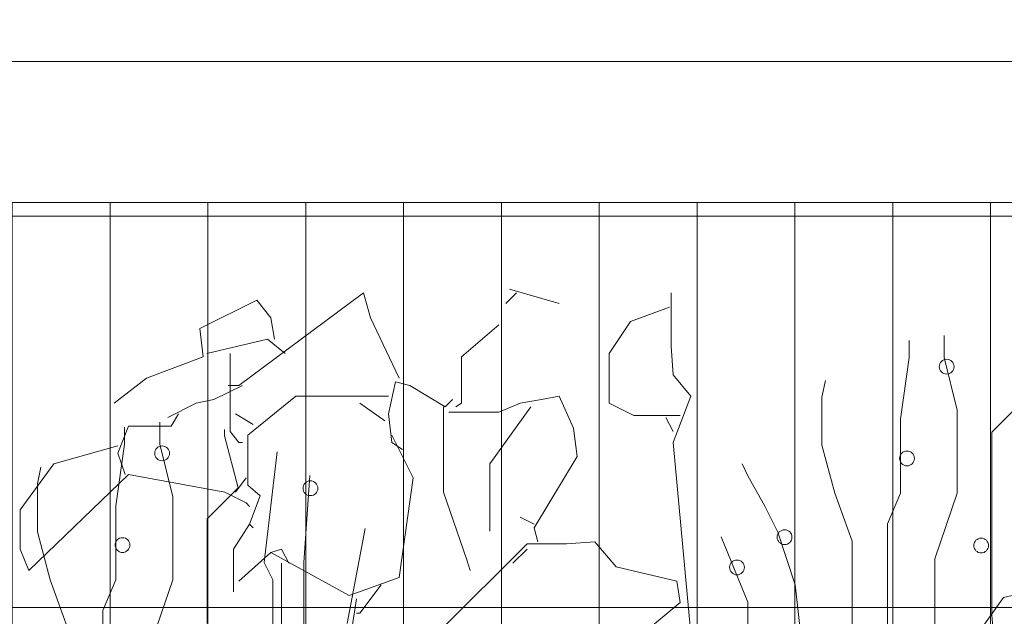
# Model space of a CAD drawing. Header units: millimetres. Extents: x 16698 to 93787, y -21104 to 39413.
# Tile 104 of 256: x 24592 to 24648, y 9801 to 9835. Entities that reach past the tile are written whole.
import ezdxf

# ---------------------------------------------------------------- set-up
doc = ezdxf.new("R2010")
doc.units = ezdxf.units.MM
for name, color, linetype, lineweight in [('_MODUS - zielen', 66, 'Continuous', 9), ('Hatch', 4, 'Continuous', 5), ('Widok', 1, 'Continuous', 15)]:
    doc.layers.add(name, color=color, linetype=linetype, lineweight=lineweight)

msp = doc.modelspace()

# ---------------------------------------------------------------- hatches: boundary and pattern name
at = {"layer": 'Hatch', "ltscale": 2, "true_color": 0xc7c7c7}
h = msp.add_hatch(dxfattribs=at)
h.set_pattern_fill('GRATE', color=9, scale=7, angle=90)
h.paths.add_polyline_path([(24866.08516, 9993.23322), (25012.58516, 9993.23322), (25012.58516, 9747.23322), (24548.33412, 9747.23322), (24548.33412, 9824.23322), (24866.08516, 9824.23322)])

# ---------------------------------------------------------------- linework, layer by layer
at = {"layer": '_MODUS - zielen', "transparency": 33554687}
for p, q in [((24644.90851, 9815.42875, -6681.00084), (24644.90851, 9816.66799, -6681.00084)), ((24642.90438, 9815.42875, -6681.00084), (24642.90438, 9816.39301, -6681.00084)), ((24642.41357, 9811.93329, -6681.00084), (24642.90438, 9815.42875, -6681.00084)), ((24645.64472, 9812.43687, -6681.00084), (24644.90851, 9815.42875, -6681.00084)), ((24637.95541, 9813.17743, -6681.00084), (24638.15413, 9814.11294, -6681.00084)), ((24637.95541, 9810.45216, -6681.00084), (24637.95541, 9813.17743, -6681.00084)), ((24647.60794, 9811.19272, -6681.00084), (24649.36666, 9812.94045, -6681.00084)), ((24645.64472, 9807.72688, -6681.00084), (24645.64472, 9812.43687, -6681.00084)), ((24600.35502, 9810.50628), (24600.35502, 9811.74553)), ((24642.41357, 9807.72688, -6681.00084), (24642.41357, 9811.93329, -6681.00084)), ((24598.3509, 9810.50628), (24598.3509, 9811.47055)), ((24604.03607, 9810.98024), (24604.03607, 9811.34343)), ((24604.81318, 9808.01799), (24604.03607, 9810.98024)), ((24647.60794, 9805.23859, -6681.00084), (24647.60794, 9811.19272, -6681.00084)), ((24597.86009, 9807.01082), (24598.3509, 9810.50628)), ((24601.09123, 9807.5144), (24600.35502, 9810.50628)), ((24638.69162, 9807.72688, -6681.00084), (24637.95541, 9810.45216, -6681.00084)), ((24606.2856, 9803.78196), (24607.01568, 9810.06109)), ((24633.74266, 9808.70443, -6681.00084), (24633.42026, 9809.3923, -6681.00084)), ((24593.40193, 9808.25497), (24593.60065, 9809.19048)), ((24608.53513, 9803.78196), (24608.88327, 9808.71978)), ((24634.72427, 9806.98632, -6681.00084), (24633.74266, 9808.70443, -6681.00084)), ((24593.40193, 9805.52969), (24593.40193, 9808.25497)), ((24603.05446, 9806.27026), (24604.81318, 9808.01799)), ((24639.67324, 9805.00161, -6681.00084), (24638.69162, 9807.72688, -6681.00084)), ((24641.67736, 9805.97915, -6681.00084), (24642.41357, 9807.72688, -6681.00084)), ((24644.3768, 9803.99444, -6681.00084), (24645.64472, 9807.72688, -6681.00084)), ((24601.09123, 9802.80442), (24601.09123, 9807.5144)), ((24597.86009, 9802.80442), (24597.86009, 9807.01082)), ((24635.46048, 9805.50519, -6681.00084), (24634.72427, 9806.98632, -6681.00084)), ((24603.05446, 9800.31612), (24603.05446, 9806.27026)), ((24641.67736, 9799.78804, -6681.00084), (24641.67736, 9805.97915, -6681.00084)), ((24594.13814, 9802.80442), (24593.40193, 9805.52969)), ((24610.98916, 9800.31612), (24612.01004, 9805.70641)), ((24636.44209, 9802.51331, -6681.00084), (24635.46048, 9805.50519, -6681.00084)), ((24633.74266, 9801.53577, -6681.00084), (24632.22934, 9805.23859, -6681.00084)), ((24639.67324, 9800.02502, -6681.00084), (24639.67324, 9805.00161, -6681.00084)), ((24647.60794, 9800.76558, -6681.00084), (24647.60794, 9805.23859, -6681.00084)), ((24606.77641, 9802.80442), (24606.2856, 9803.78196)), ((24608.53513, 9797.35387), (24608.53513, 9803.78196)), ((24644.3768, 9799.04748, -6681.00084), (24644.3768, 9803.99444, -6681.00084)), ((24595.11975, 9800.07914), (24594.13814, 9802.80442)), ((24597.12388, 9801.05669), (24597.86009, 9802.80442)), ((24599.82332, 9799.07198), (24601.09123, 9802.80442)), ((24606.77641, 9797.82783), (24606.77641, 9802.80442)), ((24636.9329, 9798.04031, -6681.00084), (24636.44209, 9802.51331, -6681.00084)), ((24633.74266, 9796.55918, -6681.00084), (24633.74266, 9801.53577, -6681.00084)), ((24597.12388, 9794.86557), (24597.12388, 9801.05669)), ((24648.09875, 9795.58164, -6681.00084), (24647.60794, 9800.76558, -6681.00084))]:
    msp.add_line(p, q, dxfattribs=at)
for points in [[(24613.94346, 9814.24652), (24612.32664, 9817.68252), (24611.9227, 9819.0975), (24604.84741, 9813.84218), (24604.2415, 9813.84218)], [(24620.61375, 9819.0975), (24620.00678, 9818.49106)], [(24620.20981, 9819.2996), (24623.03951, 9818.49106)], [(24629.40632, 9819.0975), (24629.40632, 9816.06557), (24629.50677, 9814.44862), (24630.51755, 9813.23588), (24629.50677, 9810.60815), (24630.71952, 9797.47006), (24631.023, 9792.82119), (24631.023, 9789.38505), (24632.13436, 9788.77875)], [(24606.86922, 9816.46977), (24606.66725, 9817.68252), (24605.85832, 9818.69316), (24602.62468, 9817.07621), (24602.82665, 9815.45926), (24599.59302, 9814.24652), (24597.77318, 9812.83154)], [(24629.3048, 9818.28896), (24627.08208, 9817.48042), (24625.8692, 9815.66137), (24625.8692, 9812.83154), (24627.28405, 9812.12412), (24629.91164, 9812.12412)], [(24619.60284, 9817.27831), (24617.48057, 9815.45926), (24617.48057, 9812.83154), (24617.17709, 9812.62944)], [(24607.47513, 9815.66137), (24606.46528, 9816.46977), (24603.02862, 9815.66137)], [(24604.34301, 9815.66137), (24604.34301, 9811.21459), (24604.84741, 9810.60815), (24605.05044, 9810.60815)], [(24605.05044, 9813.84218), (24603.43256, 9813.03377), (24602.42271, 9812.83154), (24600.8059, 9812.02313)], [(24614.14543, 9810.20395), (24613.53952, 9810.60815), (24613.33755, 9812.22523), (24613.74149, 9814.04428), (24614.55042, 9813.84218), (24616.57118, 9812.62944), (24616.97512, 9813.03377)], [(24613.33755, 9813.23588), (24611.11376, 9813.23588), (24608.0821, 9813.23588), (24605.35286, 9811.01249), (24605.35286, 9808.18266), (24606.06029, 9807.57636), (24605.45438, 9805.95928), (24605.65635, 9805.75717)], [(24616.77315, 9812.32622), (24619.60284, 9812.32622), (24620.81572, 9812.83154), (24622.0286, 9813.03377), (24623.03951, 9813.23588), (24623.84738, 9811.41669), (24624.04935, 9809.79974), (24621.62466, 9805.75717), (24621.82663, 9804.94863)], [(24611.71967, 9812.83154), (24613.13452, 9811.82103)], [(24616.46967, 9812.62944), (24616.46967, 9807.77846), (24617.78406, 9803.93812), (24617.98603, 9803.33168)], [(24621.42269, 9812.62944), (24619.09739, 9809.39541), (24619.09739, 9805.55507)], [(24601.41181, 9812.22523), (24601.00787, 9811.51781), (24598.58211, 9811.51781), (24597.97514, 9810.00185), (24598.38014, 9808.7891)], [(24604.64544, 9812.22523), (24605.65635, 9811.6188)], [(24629.10283, 9812.02313), (24629.50677, 9811.21459)], [(24613.53952, 9811.01249), (24614.75239, 9808.58687), (24613.94346, 9802.92748), (24611.11376, 9801.91684), (24606.66725, 9804.34233), (24607.27316, 9804.54443), (24607.67816, 9803.73589)], [(24597.97514, 9810.40605), (24594.33757, 9809.39541), (24592.41727, 9806.76782), (24592.41727, 9804.54443), (24592.92272, 9803.33168), (24598.58211, 9808.7891), (24604.03953, 9807.77846), (24605.25241, 9807.17202), (24605.45438, 9806.96992)], [(24605.25241, 9808.58687), (24604.64544, 9807.77846)], [(24605.45438, 9805.95928), (24604.54498, 9804.54443), (24604.54498, 9802.11894)], [(24621.62466, 9805.95928), (24620.81572, 9806.36361)], [(24616.36921, 9792.01265), (24616.2677, 9793.62973), (24616.2677, 9799.89555), (24621.21966, 9804.84765), (24623.44344, 9804.84765), (24625.06026, 9804.94863), (24626.27314, 9803.53379), (24629.70967, 9802.72538), (24629.91164, 9801.51263), (24625.06026, 9797.47006), (24623.64541, 9796.05522), (24616.77315, 9792.41698)], [(24606.66725, 9804.34233), (24604.84741, 9802.72538)], [(24621.21966, 9804.54443), (24620.41178, 9803.73589)], [(24607.27316, 9803.73589), (24607.27316, 9799.69345), (24607.67816, 9798.0765)], [(24612.93255, 9802.52314), (24611.71967, 9800.9062), (24611.5177, 9800.9062)], [(24611.5177, 9801.71474), (24610.70982, 9796.45942), (24611.31573, 9795.65101)]]:
    msp.add_lwpolyline(points, dxfattribs=at)
for points in [[(24644.61914, 9814.90736, 1), (24645.46069, 9814.90736, 1)], [(24600.06566, 9809.9849, 1), (24600.9072, 9809.9849, 1)], [(24642.36961, 9809.6938, 1), (24643.21116, 9809.6938, 1)], [(24608.49117, 9808.00019, 1), (24609.33271, 9808.00019, 1)], [(24635.41652, 9805.22079, 1), (24636.25807, 9805.22079, 1)], [(24597.81613, 9804.77133, 1), (24598.65767, 9804.77133, 1)], [(24646.58237, 9804.74683, 1), (24647.42391, 9804.74683, 1)], [(24632.71708, 9803.50268, 1), (24633.55863, 9803.50268, 1)]]:
    msp.add_lwpolyline(points, format="xyb", close=True, dxfattribs=at)
at = {"layer": '_MODUS - zielen', "transparency": 33554687, "elevation": -6681.00084}
msp.add_lwpolyline([(24653.5325, 9801.38531), (24648.88402, 9796.53433), (24645.04342, 9795.32172), (24644.23554, 9796.13012), (24648.27811, 9801.78951), (24651.71371, 9802.59805), (24653.5325, 9803.60869), (24653.5325, 9801.38531)], dxfattribs=at)
at = {"layer": 'Widok', "ltscale": 2}
for points in [[(24590.08516, 9993.23322), (24659.08516, 9993.23322), (24659.08516, 9832.23322), (24590.08516, 9832.23322)], [(24548.33412, 9832.23322), (24867.58516, 9832.23322), (24867.58516, 9824.23322), (24548.33412, 9824.23322)]]:
    msp.add_lwpolyline(points, close=True, dxfattribs=at)

doc.saveas('drawing.dxf')
